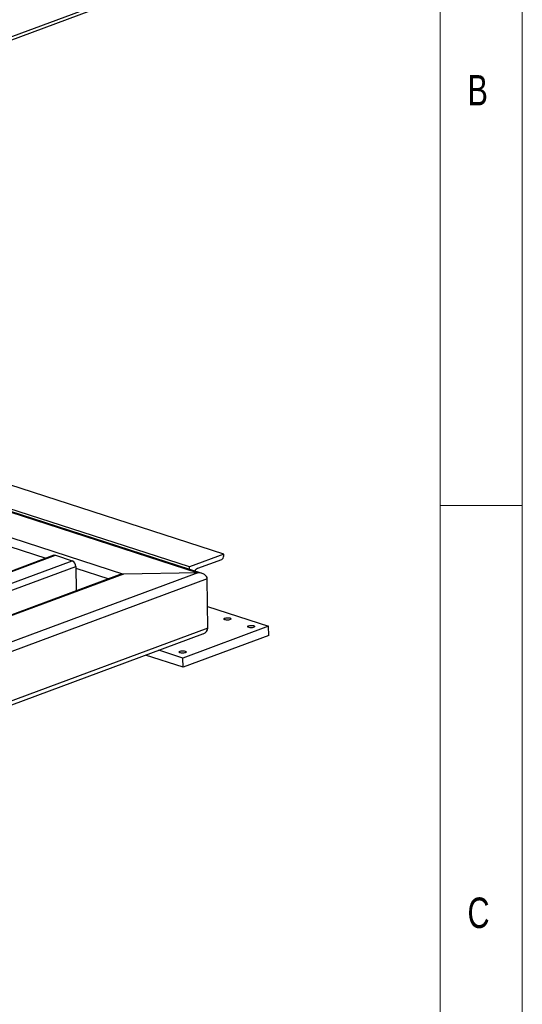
# Model space of a CAD drawing. Header units: millimetres. Extents: x 5 to 589, y 5 to 415.
# Tile 62 of 70: x 558 to 589, y 280 to 340. Entities that reach past the tile are written whole.
import ezdxf

# ---------------------------------------------------------------- set-up
doc = ezdxf.new("R2010")
doc.units = ezdxf.units.MM
doc.layers.add('NOTES', color=6, linetype='Continuous')
doc.layers.add('TRAIT-FORT', color=4, linetype='Continuous', lineweight=25)
doc.styles.add('SLDTEXTSTYLE0', font='TXT', dxfattribs={"width": 0.75})

msp = doc.modelspace()

# ---------------------------------------------------------------- linework, layer by layer
at = {"color": 7, "linetype": 'Continuous', "lineweight": 18}
for p, q in [((589, 5), (589, 415)), ((584, 10), (584, 410)), ((589, 310), (584, 310))]:
    msp.add_line(p, q, dxfattribs=at)
at = {"layer": 'TRAIT-FORT', "color": 4, "linetype": 'Continuous', "lineweight": 25}
for p, q in [((542.648, 332.831), (573.187, 344.149)), ((542.651, 332.643), (573.19, 343.962)), ((569.525, 305.868), (524.895, 320.32)), ((524.899, 320.272), (569.264, 305.905)), ((570.836, 307.037), (528.412, 320.775)), ((568.751, 306.265), (526.328, 320.003)), ((524.977, 318.703), (564.74, 305.826)), ((554.113, 308.701), (560.024, 306.787)), ((570.836, 307.037), (568.751, 306.265)), ((570.837, 306.943), (570.836, 307.037)), ((560.514, 306.969), (537.237, 298.342)), ((537.337, 298.342), (560.615, 306.969)), ((538.344, 298.016), (561.622, 306.643)), ((560.615, 306.969), (561.622, 306.643)), ((570.701, 306.704), (569.241, 306.164)), ((564.74, 305.826), (488.028, 277.395)), ((569.264, 305.905), (490.329, 276.65)), ((538.757, 297.736), (561.841, 306.292)), ((561.841, 306.292), (561.861, 304.809)), ((561.842, 306.198), (563.853, 305.547)), ((569.264, 305.905), (564.74, 305.826)), ((568.753, 306.118), (568.751, 306.265)), ((564.476, 305.778), (487.894, 277.395)), ((569.835, 305.54), (490.622, 276.181)), ((569.874, 302.539), (569.835, 305.54)), ((569.857, 303.86), (573.569, 302.658)), ((569.874, 302.539), (490.661, 273.181)), ((573.569, 302.658), (568.358, 300.727)), ((573.577, 302.095), (573.569, 302.658)), ((490.512, 272.899), (569.578, 302.203)), ((573.577, 302.095), (568.365, 300.164)), ((568.358, 300.727), (566.884, 301.204)), ((568.365, 300.164), (566.077, 300.905)), ((568.365, 300.164), (568.358, 300.727))]:
    msp.add_line(p, q, dxfattribs=at)
at = {"layer": 'TRAIT-FORT', "color": 4, "linetype": 'Continuous', "lineweight": 25, "flags": 128}
for points in [[(571.219, 303.16), (571.257, 303.143), (571.279, 303.123), (571.282, 303.101), (571.267, 303.079), (571.234, 303.06), (571.187, 303.045), (571.129, 303.035), (571.067, 303.031), (571.004, 303.034), (570.948, 303.044), (570.902, 303.058), (570.872, 303.077), (570.859, 303.099), (570.865, 303.121), (570.889, 303.141), (570.93, 303.159), (570.983, 303.171), (571.043, 303.178), (571.107, 303.178), (571.167, 303.172), (571.219, 303.16)], [(572.657, 302.694), (572.695, 302.677), (572.717, 302.657), (572.72, 302.635), (572.705, 302.613), (572.672, 302.594), (572.625, 302.579), (572.567, 302.569), (572.505, 302.566), (572.442, 302.569), (572.386, 302.578), (572.34, 302.593), (572.31, 302.612), (572.297, 302.633), (572.303, 302.655), (572.327, 302.676), (572.368, 302.693), (572.421, 302.706), (572.482, 302.712), (572.545, 302.713), (572.605, 302.706), (572.657, 302.694)], [(568.487, 301.149), (568.526, 301.132), (568.548, 301.112), (568.551, 301.09), (568.536, 301.068), (568.503, 301.049), (568.456, 301.034), (568.398, 301.024), (568.336, 301.021), (568.273, 301.024), (568.217, 301.033), (568.171, 301.048), (568.14, 301.066), (568.128, 301.088), (568.134, 301.11), (568.158, 301.13), (568.198, 301.148), (568.252, 301.16), (568.312, 301.167), (568.376, 301.167), (568.436, 301.161), (568.487, 301.149)]]:
    msp.add_lwpolyline(points, dxfattribs=at)
at = {"layer": 'TRAIT-FORT', "color": 4, "linetype": 'Continuous', "lineweight": 25}
for centre, radius, start, end in [((560.565, 306.827), 0.15, 70.47966, 109.56297), ((561.462, 306.299), 0.379, 358.9045, 65.08356), ((570.581, 306.931), 0.256, 297.75497, 2.78947), ((569.394, 305.809), 0.386, 113.28534, 147.57231)]:
    msp.add_arc(centre, radius, start, end, dxfattribs=at)
for centre, start_param, end_param in [((564.745, 305.451), 1.565634, 2.052912), ((564.745, 305.451), 1.565634, 2.052912), ((569.269, 305.53), 6.278023, 7.84882), ((569.269, 305.53), 6.278023, 7.84882), ((569.309, 302.529), 5.194505, 6.278023), ((569.309, 302.529), 5.194505, 6.278023)]:
    msp.add_ellipse(centre, major_axis=(0.566, 0.012), ratio=0.663208, start_param=start_param, end_param=end_param, dxfattribs=at)

# ---------------------------------------------------------------- texts
at = {"layer": 'NOTES', "color": 211, "char_height": 1.852, "attachment_point": 1, "style": 'SLDTEXTSTYLE0'}
for s, insert in [('B', (585.667, 336.168)), ('C', (585.667, 286.168))]:
    msp.add_mtext(s, dxfattribs=dict(at, insert=insert))

doc.saveas('drawing.dxf')
